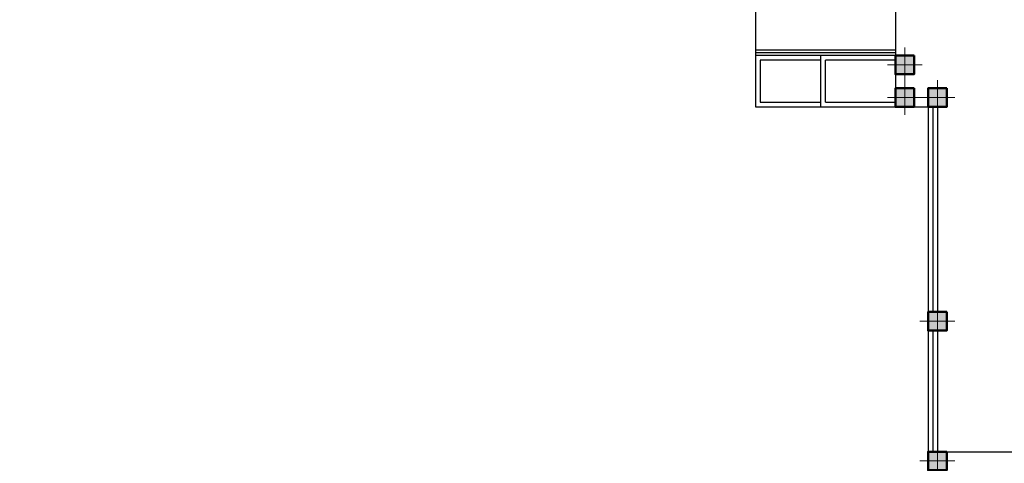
# Model space of a CAD drawing. Header units: millimetres. Extents: x 473009 to 2502882, y 456217 to 1153743.
# Tile 95 of 124: x 1964345 to 1985466, y 491201 to 500722. Entities that reach past the tile are written whole.
import ezdxf

# ---------------------------------------------------------------- set-up
doc = ezdxf.new("R2010")
doc.units = ezdxf.units.MM
doc.layers.add('kolonn', color=7, linetype='Continuous')

# ---------------------------------------------------------------- blocks, each defined once
blk = doc.blocks.new('ghsdd')
at = {"ltscale": 50}
h = blk.add_hatch(color=256, dxfattribs=at)
h.paths.add_polyline_path([(0, 200), (-200, 200), (-200, 0), (0, 0)])
h.paths.add_polyline_path([(200, 0), (200, 200), (0, 200), (0, 0)])
h.paths.add_polyline_path([(0, 0), (-200, 0), (-200, -200), (0, -200)])
h.paths.add_polyline_path([(0, 0), (0, -200), (200, -200), (200, 0)])
at = {"lineweight": 0}
for p, q in [((0, -374), (0, 374)), ((-374, 0), (374, 0))]:
    blk.add_line(p, q, dxfattribs=at)
at = {"lineweight": 50, "ltscale": 50}
blk.add_lwpolyline([(200, 200), (200, -200), (-200, -200), (-200, 200), (200, 200)], dxfattribs=at)

msp = doc.modelspace()

# ---------------------------------------------------------------- linework, layer by layer
for p, q in [((1980131.1, 501050.9), (1980131.1, 498850.9)), ((1983131.1, 499950.9), (1980131.1, 499950.9)), ((1980231.1, 499850.9), (1980231.1, 498950.9)), ((1981531.1, 499850.9), (1980231.1, 499850.9)), ((1983131.1, 499850.9), (1981631.1, 499850.9)), ((1980231.1, 498950.9), (1981531.1, 498950.9)), ((1981631.1, 498950.9), (1983131.1, 498950.9)), ((1980131.1, 498850.9), (1983131.1, 498850.9))]:
    msp.add_line(p, q)
at = {"color": 1}
for p, q in [((1983131.1, 500070.9), (1980131.1, 500070.9)), ((1983131.1, 500010.9), (1980131.1, 500010.9)), ((1983931.1, 498850.9), (1983931.1, 494450.9)), ((1984031.1, 498850.9), (1984031.1, 494450.9)), ((1983931.1, 494050.9), (1983931.1, 491450.9)), ((1984031.1, 494050.9), (1984031.1, 491450.9))]:
    msp.add_line(p, q, dxfattribs=at)
at = {"lineweight": 30}
for p, q in [((1983831.1, 488450.9), (1983831.1, 491450.9)), ((1983831.1, 491450.9), (1985681.1, 491450.9))]:
    msp.add_line(p, q, dxfattribs=at)
for points in [[(1959731.1, 508450.9), (1983831.1, 508450.9), (1983831.1, 504050.9), (1983131.1, 504050.9), (1983131.1, 498850.9), (1983831.1, 498850.9), (1983831.1, 491450.9)], [(1981531.1, 498850.9), (1981531.1, 499950.9)], [(1981631.1, 498950.9), (1981631.1, 499850.9)]]:
    msp.add_lwpolyline(points)
for points in [[(1983531.1, 499950.9), (1983131.1, 499950.9), (1983131.1, 499550.9), (1983531.1, 499550.9)], [(1983531.1, 499250.9), (1983131.1, 499250.9), (1983131.1, 498850.9), (1983531.1, 498850.9)], [(1984231.1, 499250.9), (1983831.1, 499250.9), (1983831.1, 498850.9), (1984231.1, 498850.9)], [(1984231.1, 494450.9), (1983831.1, 494450.9), (1983831.1, 494050.9), (1984231.1, 494050.9)]]:
    msp.add_lwpolyline(points, close=True, dxfattribs=at)

# ---------------------------------------------------------------- block references
at = {"layer": 'kolonn'}
for p in [(1983331.1, 499750.9), (1983331.1, 499050.9), (1984031.1, 499050.9), (1984031.1, 494250.9), (1984031.1, 491250.9)]:
    msp.add_blockref('ghsdd', p, dxfattribs=at)

doc.saveas('drawing.dxf')
